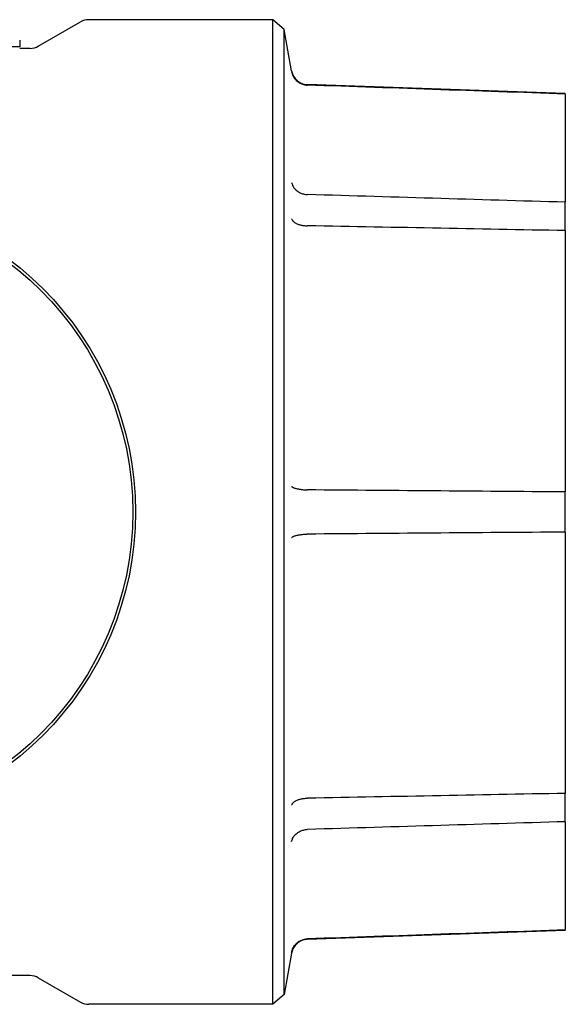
# Model space of a CAD drawing. Header units: millimetres. Extents: x 219 to 1582, y 6 to 357.
# Tile 6 of 6: x 327 to 360, y 297 to 357. Entities that reach past the tile are written whole.
import ezdxf

# ---------------------------------------------------------------- set-up
doc = ezdxf.new("R2010")
doc.units = ezdxf.units.MM
doc.layers.add('DETAIL', color=2, linetype='Continuous')

msp = doc.modelspace()

# ---------------------------------------------------------------- linework, layer by layer
at = {"layer": 'DETAIL'}
for p, q in [((342.176, 356.511), (330.971, 356.511)), ((342.176, 296.511), (342.176, 356.511)), ((342.881, 355.92), (342.176, 356.511)), ((327.904, 354.895), (330.471, 356.377)), ((342.881, 297.102), (342.881, 355.92)), ((343.327, 353.386), (342.881, 355.92)), ((326.77, 355.26), (326.77, 354.861)), ((326.77, 354.861), (301.517, 354.861)), ((327.404, 354.761), (326.77, 354.761)), ((359.992, 352.011), (344.277, 352.56)), ((344.287, 352.525), (344.277, 352.525)), ((359.992, 351.982), (359.992, 352.011)), ((359.992, 351.982), (359.992, 345.387)), ((359.992, 343.657), (359.992, 345.387)), ((359.992, 343.657), (359.992, 327.735)), ((359.992, 325.288), (359.992, 327.735)), ((359.992, 325.288), (359.992, 309.366)), ((359.992, 307.636), (359.992, 309.366)), ((359.992, 307.636), (359.992, 301.041)), ((359.992, 301.011), (344.277, 300.462)), ((359.992, 301.011), (359.992, 301.041)), ((344.277, 300.497), (344.287, 300.498)), ((343.327, 299.637), (342.881, 297.102)), ((327.404, 298.261), (322.262, 298.261)), ((327.904, 298.127), (330.471, 296.645)), ((342.881, 297.102), (342.176, 296.511)), ((342.176, 296.511), (330.971, 296.511))]:
    msp.add_line(p, q, dxfattribs=at)
at = {"layer": 'DETAIL', "flags": 128}
for points in [[(343.327, 353.34), (343.339, 353.286), (343.353, 353.232), (343.371, 353.179), (343.391, 353.127), (343.415, 353.076), (343.441, 353.027), (343.47, 352.979), (343.502, 352.933), (343.537, 352.888), (343.574, 352.846), (343.613, 352.806), (343.655, 352.768), (343.698, 352.732), (343.744, 352.699), (343.791, 352.669), (343.841, 352.641), (343.892, 352.616), (343.944, 352.594), (343.998, 352.574), (344.052, 352.558), (344.108, 352.545), (344.164, 352.535), (344.22, 352.529), (344.277, 352.525)], [(359.992, 351.982), (359.488, 351.999), (358.984, 352.017), (358.48, 352.034), (357.975, 352.052), (357.47, 352.069), (356.966, 352.087), (356.461, 352.104), (355.955, 352.121), (355.45, 352.139), (354.945, 352.156), (354.439, 352.174), (353.933, 352.191), (353.427, 352.209), (352.921, 352.226), (352.414, 352.244), (351.908, 352.261), (351.401, 352.279), (350.894, 352.296), (350.387, 352.314), (349.879, 352.332), (349.372, 352.349), (348.864, 352.367), (348.356, 352.384), (347.848, 352.402), (347.34, 352.419), (346.832, 352.437), (346.323, 352.454), (345.815, 352.472), (345.306, 352.49), (344.796, 352.507), (344.287, 352.525)], [(343.327, 346.586), (343.339, 346.538), (343.353, 346.491), (343.371, 346.444), (343.391, 346.399), (343.415, 346.354), (343.441, 346.311), (343.47, 346.268), (343.502, 346.228), (343.537, 346.188), (343.574, 346.151), (343.613, 346.115), (343.655, 346.081), (343.698, 346.049), (343.744, 346.02), (343.791, 345.992), (343.841, 345.967), (343.892, 345.944), (343.944, 345.924), (343.998, 345.906), (344.052, 345.891), (344.108, 345.879), (344.164, 345.869), (344.22, 345.862), (344.277, 345.858)], [(344.277, 345.858), (344.278, 345.858), (344.278, 345.858), (344.279, 345.857), (344.279, 345.857), (344.279, 345.857), (344.28, 345.857), (344.28, 345.857), (344.281, 345.857), (344.281, 345.857), (344.281, 345.857), (344.282, 345.857), (344.282, 345.857), (344.283, 345.857), (344.283, 345.857), (344.283, 345.857), (344.284, 345.857), (344.284, 345.857), (344.285, 345.857), (344.285, 345.857), (344.286, 345.857), (344.286, 345.857), (344.286, 345.857), (344.287, 345.857), (344.287, 345.857)], [(359.992, 345.387), (359.488, 345.402), (358.984, 345.417), (358.48, 345.432), (357.975, 345.447), (357.47, 345.462), (356.966, 345.477), (356.461, 345.493), (355.955, 345.508), (355.45, 345.523), (354.945, 345.538), (354.439, 345.553), (353.933, 345.568), (353.427, 345.583), (352.921, 345.599), (352.414, 345.614), (351.908, 345.629), (351.401, 345.644), (350.894, 345.659), (350.387, 345.674), (349.879, 345.69), (349.372, 345.705), (348.864, 345.72), (348.356, 345.735), (347.848, 345.75), (347.34, 345.766), (346.832, 345.781), (346.323, 345.796), (345.815, 345.811), (345.306, 345.827), (344.796, 345.842), (344.287, 345.857)], [(343.327, 344.379), (343.339, 344.349), (343.353, 344.32), (343.371, 344.292), (343.391, 344.264), (343.415, 344.237), (343.441, 344.21), (343.47, 344.185), (343.502, 344.16), (343.537, 344.137), (343.574, 344.115), (343.613, 344.093), (343.655, 344.074), (343.698, 344.055), (343.744, 344.038), (343.791, 344.022), (343.841, 344.008), (343.892, 343.996), (343.944, 343.985), (343.998, 343.975), (344.052, 343.968), (344.108, 343.962), (344.164, 343.957), (344.22, 343.955), (344.277, 343.954)], [(344.287, 343.954), (344.287, 343.954), (344.286, 343.954), (344.286, 343.954), (344.286, 343.954), (344.285, 343.954), (344.285, 343.954), (344.284, 343.954), (344.284, 343.954), (344.283, 343.954), (344.283, 343.954), (344.283, 343.954), (344.282, 343.954), (344.282, 343.954), (344.281, 343.954), (344.281, 343.954), (344.281, 343.954), (344.28, 343.954), (344.28, 343.954), (344.279, 343.954), (344.279, 343.954), (344.279, 343.954), (344.278, 343.954), (344.278, 343.954), (344.277, 343.954)], [(359.992, 343.657), (359.488, 343.666), (358.984, 343.676), (358.48, 343.685), (357.975, 343.695), (357.47, 343.704), (356.966, 343.714), (356.461, 343.724), (355.955, 343.733), (355.45, 343.743), (354.945, 343.752), (354.439, 343.762), (353.933, 343.771), (353.427, 343.781), (352.921, 343.791), (352.414, 343.8), (351.908, 343.81), (351.401, 343.819), (350.894, 343.829), (350.387, 343.839), (349.879, 343.848), (349.372, 343.858), (348.864, 343.868), (348.356, 343.877), (347.848, 343.887), (347.34, 343.896), (346.832, 343.906), (346.323, 343.916), (345.815, 343.925), (345.306, 343.935), (344.796, 343.945), (344.287, 343.954)], [(343.327, 328.072), (343.339, 328.059), (343.353, 328.046), (343.371, 328.033), (343.391, 328.021), (343.415, 328.009), (343.441, 327.996), (343.47, 327.985), (343.502, 327.973), (343.537, 327.962), (343.574, 327.951), (343.613, 327.941), (343.655, 327.931), (343.698, 327.921), (343.744, 327.913), (343.791, 327.904), (343.841, 327.896), (343.892, 327.889), (343.944, 327.883), (343.998, 327.877), (344.052, 327.871), (344.108, 327.867), (344.164, 327.863), (344.22, 327.86), (344.277, 327.857)], [(344.277, 327.857), (344.278, 327.857), (344.278, 327.857), (344.279, 327.857), (344.279, 327.857), (344.279, 327.857), (344.28, 327.857), (344.28, 327.857), (344.281, 327.857), (344.281, 327.857), (344.281, 327.857), (344.282, 327.857), (344.282, 327.857), (344.283, 327.857), (344.283, 327.857), (344.283, 327.857), (344.284, 327.857), (344.284, 327.857), (344.285, 327.857), (344.285, 327.857), (344.286, 327.857), (344.286, 327.857), (344.286, 327.857), (344.287, 327.857), (344.287, 327.857)], [(359.992, 327.735), (359.488, 327.739), (358.984, 327.743), (358.48, 327.746), (357.975, 327.75), (357.47, 327.754), (356.966, 327.758), (356.461, 327.762), (355.955, 327.766), (355.45, 327.77), (354.945, 327.774), (354.439, 327.778), (353.933, 327.782), (353.427, 327.786), (352.921, 327.79), (352.414, 327.794), (351.908, 327.797), (351.401, 327.801), (350.894, 327.805), (350.387, 327.809), (349.879, 327.813), (349.372, 327.817), (348.864, 327.821), (348.356, 327.825), (347.848, 327.829), (347.34, 327.833), (346.832, 327.837), (346.323, 327.841), (345.815, 327.845), (345.306, 327.849), (344.796, 327.853), (344.287, 327.857)], [(359.992, 325.288), (359.488, 325.284), (358.984, 325.28), (358.48, 325.276), (357.975, 325.272), (357.47, 325.268), (356.966, 325.264), (356.461, 325.26), (355.955, 325.256), (355.45, 325.253), (354.945, 325.249), (354.439, 325.245), (353.933, 325.241), (353.427, 325.237), (352.921, 325.233), (352.414, 325.229), (351.908, 325.225), (351.401, 325.221), (350.894, 325.217), (350.387, 325.213), (349.879, 325.209), (349.372, 325.205), (348.864, 325.201), (348.356, 325.197), (347.848, 325.193), (347.34, 325.189), (346.832, 325.185), (346.323, 325.181), (345.815, 325.178), (345.306, 325.174), (344.796, 325.17), (344.287, 325.166)], [(343.327, 324.951), (343.339, 324.964), (343.353, 324.976), (343.371, 324.989), (343.391, 325.002), (343.415, 325.014), (343.441, 325.026), (343.47, 325.038), (343.502, 325.049), (343.537, 325.061), (343.574, 325.071), (343.613, 325.082), (343.655, 325.092), (343.698, 325.101), (343.744, 325.11), (343.791, 325.118), (343.841, 325.126), (343.892, 325.133), (343.944, 325.14), (343.998, 325.146), (344.052, 325.151), (344.108, 325.156), (344.164, 325.16), (344.22, 325.163), (344.277, 325.165)], [(344.287, 325.166), (344.287, 325.166), (344.286, 325.166), (344.286, 325.166), (344.286, 325.166), (344.285, 325.166), (344.285, 325.166), (344.284, 325.166), (344.284, 325.166), (344.283, 325.166), (344.283, 325.166), (344.283, 325.166), (344.282, 325.166), (344.282, 325.166), (344.281, 325.166), (344.281, 325.166), (344.281, 325.165), (344.28, 325.165), (344.28, 325.165), (344.279, 325.165), (344.279, 325.165), (344.279, 325.165), (344.278, 325.165), (344.278, 325.165), (344.277, 325.165)], [(343.327, 308.644), (343.339, 308.673), (343.353, 308.702), (343.371, 308.731), (343.391, 308.759), (343.415, 308.786), (343.441, 308.812), (343.47, 308.838), (343.502, 308.862), (343.537, 308.886), (343.574, 308.908), (343.613, 308.929), (343.655, 308.949), (343.698, 308.967), (343.744, 308.984), (343.791, 309), (343.841, 309.014), (343.892, 309.027), (343.944, 309.038), (343.998, 309.047), (344.052, 309.055), (344.108, 309.061), (344.164, 309.065), (344.22, 309.068), (344.277, 309.068)], [(344.277, 309.068), (344.278, 309.068), (344.278, 309.068), (344.279, 309.068), (344.279, 309.068), (344.279, 309.068), (344.28, 309.068), (344.28, 309.068), (344.281, 309.068), (344.281, 309.068), (344.281, 309.068), (344.282, 309.068), (344.282, 309.068), (344.283, 309.068), (344.283, 309.068), (344.283, 309.068), (344.284, 309.068), (344.284, 309.068), (344.285, 309.068), (344.285, 309.068), (344.286, 309.068), (344.286, 309.068), (344.286, 309.068), (344.287, 309.068), (344.287, 309.068)], [(359.992, 309.366), (359.488, 309.356), (358.984, 309.347), (358.48, 309.337), (357.975, 309.328), (357.47, 309.318), (356.966, 309.308), (356.461, 309.299), (355.955, 309.289), (355.45, 309.28), (354.945, 309.27), (354.439, 309.261), (353.933, 309.251), (353.427, 309.241), (352.921, 309.232), (352.414, 309.222), (351.908, 309.213), (351.401, 309.203), (350.894, 309.193), (350.387, 309.184), (349.879, 309.174), (349.372, 309.165), (348.864, 309.155), (348.356, 309.145), (347.848, 309.136), (347.34, 309.126), (346.832, 309.116), (346.323, 309.107), (345.815, 309.097), (345.306, 309.088), (344.796, 309.078), (344.287, 309.068)], [(359.992, 307.636), (359.488, 307.621), (358.984, 307.605), (358.48, 307.59), (357.975, 307.575), (357.47, 307.56), (356.966, 307.545), (356.461, 307.53), (355.955, 307.515), (355.45, 307.5), (354.945, 307.485), (354.439, 307.469), (353.933, 307.454), (353.427, 307.439), (352.921, 307.424), (352.414, 307.409), (351.908, 307.394), (351.401, 307.378), (350.894, 307.363), (350.387, 307.348), (349.879, 307.333), (349.372, 307.318), (348.864, 307.302), (348.356, 307.287), (347.848, 307.272), (347.34, 307.257), (346.832, 307.242), (346.323, 307.226), (345.815, 307.211), (345.306, 307.196), (344.796, 307.181), (344.287, 307.165)], [(343.327, 306.437), (343.339, 306.484), (343.353, 306.532), (343.371, 306.578), (343.391, 306.624), (343.415, 306.668), (343.441, 306.712), (343.47, 306.754), (343.502, 306.795), (343.537, 306.834), (343.574, 306.872), (343.613, 306.907), (343.655, 306.941), (343.698, 306.973), (343.744, 307.003), (343.791, 307.03), (343.841, 307.055), (343.892, 307.078), (343.944, 307.099), (343.998, 307.116), (344.052, 307.131), (344.108, 307.144), (344.164, 307.154), (344.22, 307.161), (344.277, 307.165)], [(344.287, 307.165), (344.287, 307.165), (344.286, 307.165), (344.286, 307.165), (344.286, 307.165), (344.285, 307.165), (344.285, 307.165), (344.284, 307.165), (344.284, 307.165), (344.283, 307.165), (344.283, 307.165), (344.283, 307.165), (344.282, 307.165), (344.282, 307.165), (344.281, 307.165), (344.281, 307.165), (344.281, 307.165), (344.28, 307.165), (344.28, 307.165), (344.279, 307.165), (344.279, 307.165), (344.279, 307.165), (344.278, 307.165), (344.278, 307.165), (344.277, 307.165)], [(359.992, 301.041), (359.488, 301.023), (358.984, 301.006), (358.48, 300.988), (357.975, 300.971), (357.47, 300.953), (356.966, 300.936), (356.461, 300.918), (355.955, 300.901), (355.45, 300.884), (354.945, 300.866), (354.439, 300.849), (353.933, 300.831), (353.427, 300.814), (352.921, 300.796), (352.414, 300.779), (351.908, 300.761), (351.401, 300.744), (350.894, 300.726), (350.387, 300.708), (349.879, 300.691), (349.372, 300.673), (348.864, 300.656), (348.356, 300.638), (347.848, 300.621), (347.34, 300.603), (346.832, 300.586), (346.323, 300.568), (345.815, 300.55), (345.306, 300.533), (344.796, 300.515), (344.287, 300.498)], [(343.327, 299.682), (343.339, 299.737), (343.353, 299.791), (343.371, 299.844), (343.391, 299.896), (343.415, 299.946), (343.441, 299.996), (343.47, 300.044), (343.502, 300.09), (343.537, 300.134), (343.574, 300.176), (343.613, 300.217), (343.655, 300.255), (343.698, 300.29), (343.744, 300.323), (343.791, 300.354), (343.841, 300.382), (343.892, 300.407), (343.944, 300.429), (343.998, 300.448), (344.052, 300.464), (344.108, 300.477), (344.164, 300.487), (344.22, 300.494), (344.277, 300.497)]]:
    msp.add_lwpolyline(points, dxfattribs=at)
at = {"layer": 'DETAIL'}
for radius in [19.25, 19.081]:
    msp.add_circle((314.572, 326.511), radius, dxfattribs=at)
for centre, start, end in [((330.971, 355.511), 90, 120), ((327.404, 355.761), 270, 300), ((344.312, 353.559), 190, 268), ((344.312, 299.463), 92, 170), ((327.404, 297.261), 60, 90), ((330.971, 297.511), 240, 270)]:
    msp.add_arc(centre, 1, start, end, dxfattribs=at)

doc.saveas('drawing.dxf')
